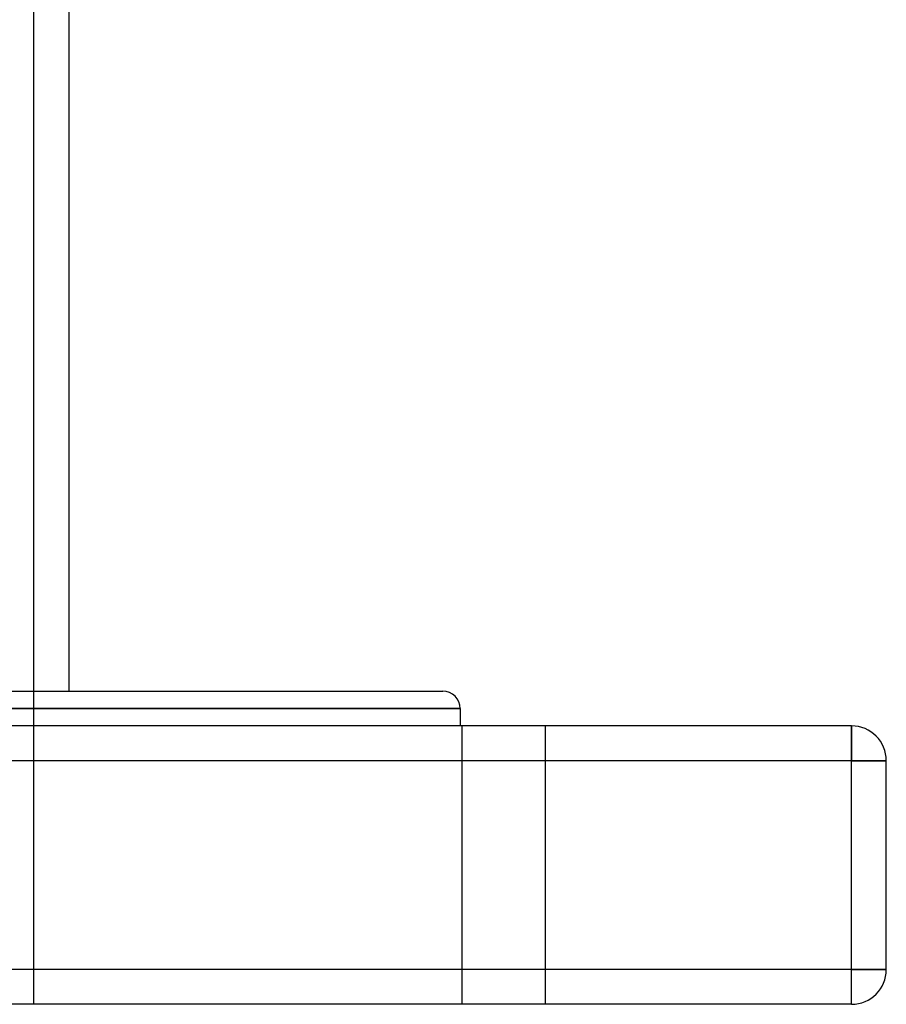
# Model space of a CAD drawing. Header units: millimetres. Extents: x -320 to 320, y -170 to 306.
# Tile 14 of 17: x 155 to 280, y -170 to -29. Entities that reach past the tile are written whole.
import ezdxf

# ---------------------------------------------------------------- set-up
doc = ezdxf.new("R2010")
doc.units = ezdxf.units.MM
doc.layers.add('HIDDEN', color=7, linetype='Continuous')
doc.layers.add('THICK', color=7, linetype='Continuous')

msp = doc.modelspace()

# ---------------------------------------------------------------- linework, layer by layer
at = {"layer": 'HIDDEN'}
for p, q in [((157.5, -170.5), (157.5, 3.2)), ((218.75, -128), (0, -128)), ((219, -130.5), (219, -170.5)), ((219, -130.5), (219, -170.5)), ((231, -170.5), (231, -130.5)), ((231, -170.5), (231, -130.5)), ((275, -135.5), (275, -130.5)), ((275, -130.5), (275, -130.5)), ((275, -135.5), (-275, -135.5)), ((275, -165.5), (275, -135.5)), ((275, -135.5), (280, -135.5)), ((280, -135.5), (280, -135.5)), ((275, -165.5), (-275, -165.5)), ((275, -165.5), (280, -165.5)), ((275, -170.5), (275, -165.5)), ((280, -165.5), (280, -165.5)), ((275, -170.5), (275, -170.5))]:
    msp.add_line(p, q, dxfattribs=at)
at = {"layer": 'THICK'}
for p, q in [((162.5, -1.8), (162.5, -125.5)), ((0, -125.5), (216.25, -125.5)), ((0, -128), (218.75, -128)), ((218.75, -128), (218.75, -130.5)), ((275, -130.5), (-275, -130.5)), ((275, -130.5), (275, -135.5)), ((275, -135.5), (-275, -135.5)), ((280, -135.5), (275, -135.5)), ((275, -165.5), (275, -135.5)), ((280, -165.5), (280, -135.5)), ((275, -165.5), (-275, -165.5)), ((280, -165.5), (275, -165.5)), ((275, -170.5), (275, -165.5)), ((275, -170.5), (-275, -170.5))]:
    msp.add_line(p, q, dxfattribs=at)
for centre, radius, start, end in [((216.25, -128), 2.5, 0, 90), ((275, -135.5), 5, 0, 90), ((275, -165.5), 5, 270, 0)]:
    msp.add_arc(centre, radius, start, end, dxfattribs=at)

doc.saveas('drawing.dxf')
